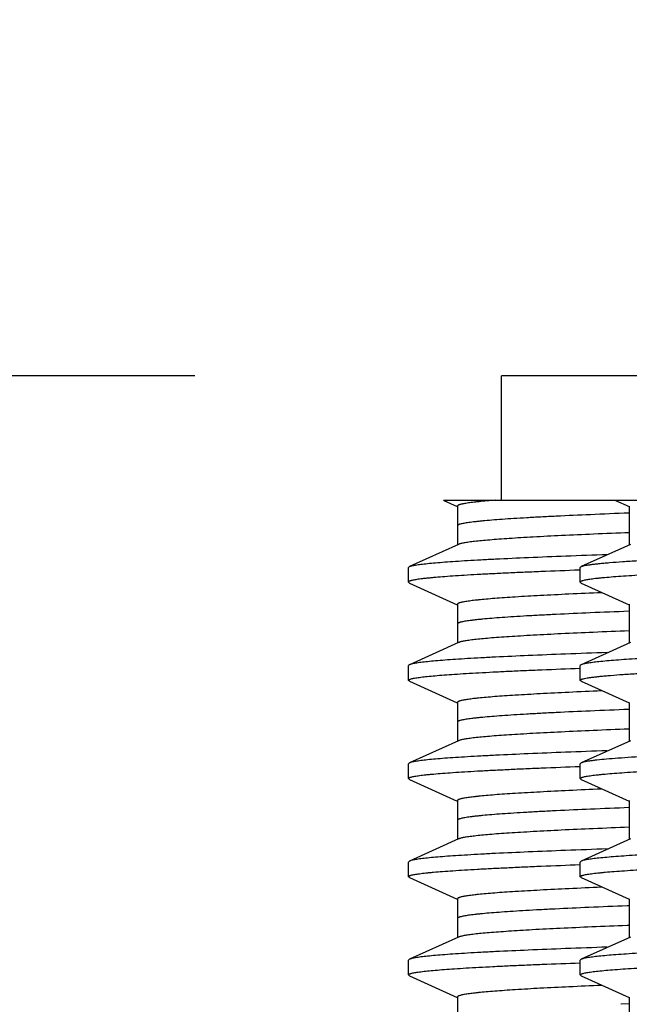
# Model space of a CAD drawing. Header units: inches. Extents: x 0 to 22, y 0 to 17.
# Tile 16 of 217: x 5.692 to 5.816, y 5.643 to 5.844. Entities that reach past the tile are written whole.
import ezdxf

# ---------------------------------------------------------------- set-up
doc = ezdxf.new("R2010")
doc.units = ezdxf.units.IN
doc.header["$LTSCALE"] = 1.21
doc.header["$MEASUREMENT"] = 0
doc.layers.get('0').update_dxf_attribs({"linetype": 'CONTINUOUS'})
doc.layers.add('02___PRT_ALL_AXES', color=7, linetype='CONTINUOUS')
doc.layers.add('DIMENSIONS', color=7, linetype='CONTINUOUS')
doc.styles.get("Standard").update_dxf_attribs({"font": 'txt', "width": 0.8})
doc.dimstyles.new('DIMSTYLE_1', dxfattribs={"dimtxt": 0.125, "dimasz": 0.18, "dimexe": 0.18, "dimexo": 0.0625, "dimgap": 0.09, "dimtad": 0, "dimtih": 1, "dimtoh": 1, "dimdec": 3, "dimzin": 4, "dimdsep": 46, "dimtxsty": 'STANDARD', "dimblk": '_FILLED', "dimblk1": '_FILLED', "dimblk2": '_FILLED', "dimcen": 0.09, "dimadec": 0, "dimazin": 0, "dimtp": 0.001, "dimtm": 0.001, "dimtfac": 1, "dimtdec": 3, "dimtofl": 0, "dimtmove": 0, "dimatfit": 3, "dimldrblk": '_FILLED', "dimfxl": 1, "dimtolj": 1, "dimtzin": 4, "dimarcsym": 0})

# ---------------------------------------------------------------- blocks, each defined once
blk = doc.blocks.new('*D16')
at = {"layer": 'DIMENSIONS', "color": 2, "linetype": 'CONTINUOUS'}
blk.add_line((5.7273, 5.77125), (5.2463, 5.77125), dxfattribs=at)
at = {"layer": 'DIMENSIONS', "color": 2, "linetype": 'CONTINUOUS', "insert": (5.1838, 5.83375), "char_height": 0.125, "width": 1.725, "attachment_point": 3, "line_spacing_factor": 0.9}
blk.add_mtext('.420{\\Ftxt.shx;\\W1.000000;\\H0.125000; }[10.67], TYP', dxfattribs=at)
blk = doc.blocks.new('_FILLED')
at = {"color": 0, "linetype": 'BYBLOCK'}
blk.add_solid([(0, 0), (-1, 0.1736), (-1, -0.1736)], dxfattribs=at)

msp = doc.modelspace()

# ---------------------------------------------------------------- linework, layer by layer
at = {"color": 7, "linetype": 'CONTINUOUS'}
for p, q in [((5.77795, 5.74592), (5.77799, 5.7459)), ((5.77795, 5.74592), (6.04382, 5.74592)), ((5.77799, 5.7459), (5.78076, 5.74465)), ((5.7808, 5.74473), (5.7808, 5.73683)), ((5.81295, 5.74592), (5.81299, 5.7459)), ((5.81299, 5.7459), (5.81576, 5.74465)), ((5.8158, 5.74473), (5.8158, 5.73683)), ((5.78102, 5.73693), (5.771, 5.73242)), ((5.81602, 5.73693), (5.806, 5.73242)), ((5.7708, 5.73223), (5.771, 5.73242)), ((5.8058, 5.73223), (5.806, 5.73242)), ((5.8058, 5.7317), (5.8056, 5.73169)), ((5.7708, 5.72923), (5.771, 5.72905)), ((5.771, 5.72905), (5.78076, 5.72465)), ((5.8058, 5.72923), (5.806, 5.72905)), ((5.806, 5.72905), (5.81576, 5.72465)), ((5.7808, 5.72473), (5.7808, 5.71683)), ((5.8158, 5.72473), (5.8158, 5.71683)), ((5.78102, 5.71693), (5.771, 5.71242)), ((5.81602, 5.71693), (5.806, 5.71242)), ((5.771, 5.71242), (5.7708, 5.71223)), ((5.7708, 5.70923), (5.7708, 5.71223)), ((5.806, 5.71242), (5.8058, 5.71223)), ((5.8058, 5.70923), (5.8058, 5.71223)), ((5.771, 5.70905), (5.7708, 5.70923)), ((5.771, 5.70905), (5.78076, 5.70465)), ((5.806, 5.70905), (5.8058, 5.70923)), ((5.806, 5.70905), (5.81576, 5.70465)), ((5.7808, 5.70473), (5.7808, 5.69683)), ((5.8158, 5.70473), (5.8158, 5.69683)), ((5.78102, 5.69693), (5.771, 5.69242)), ((5.81602, 5.69693), (5.806, 5.69242)), ((5.771, 5.69242), (5.7708, 5.69223)), ((5.7708, 5.68923), (5.7708, 5.69223)), ((5.806, 5.69242), (5.8058, 5.69223)), ((5.8058, 5.68923), (5.8058, 5.69223)), ((5.771, 5.68905), (5.7708, 5.68923)), ((5.771, 5.68905), (5.78076, 5.68465)), ((5.806, 5.68905), (5.8058, 5.68923)), ((5.806, 5.68905), (5.81576, 5.68465)), ((5.7808, 5.68473), (5.7808, 5.67683)), ((5.8158, 5.68473), (5.8158, 5.67683)), ((5.78102, 5.67693), (5.771, 5.67242)), ((5.81602, 5.67693), (5.806, 5.67242)), ((5.771, 5.67242), (5.7708, 5.67223)), ((5.7708, 5.66923), (5.7708, 5.67223)), ((5.806, 5.67242), (5.8058, 5.67223)), ((5.8058, 5.66923), (5.8058, 5.67223)), ((5.771, 5.66905), (5.7708, 5.66923)), ((5.771, 5.66905), (5.78076, 5.66465)), ((5.806, 5.66905), (5.8058, 5.66923)), ((5.806, 5.66905), (5.81576, 5.66465)), ((5.7808, 5.66473), (5.7808, 5.65683)), ((5.8158, 5.66473), (5.8158, 5.65683)), ((5.81582, 5.65931), (5.81534, 5.65929)), ((5.78102, 5.65693), (5.771, 5.65242)), ((5.81602, 5.65693), (5.806, 5.65242)), ((5.771, 5.65242), (5.7708, 5.65223)), ((5.7708, 5.64923), (5.7708, 5.65223)), ((5.806, 5.65242), (5.8058, 5.65223)), ((5.8058, 5.64923), (5.8058, 5.65223)), ((5.771, 5.64905), (5.7708, 5.64923)), ((5.771, 5.64905), (5.78076, 5.64465)), ((5.806, 5.64905), (5.8058, 5.64923)), ((5.806, 5.64905), (5.81576, 5.64465)), ((5.7808, 5.64473), (5.7808, 5.63683)), ((5.8158, 5.64473), (5.8158, 5.63683))]:
    msp.add_line(p, q, dxfattribs=at)
at = {"color": 9, "linetype": 'CONTINUOUS'}
for p, q in [((5.81582, 5.66331), (5.81534, 5.66329)), ((5.81574, 5.64331), (5.81409, 5.64324))]:
    msp.add_line(p, q, dxfattribs=at)
at = {"color": 7, "linetype": 'CONTINUOUS'}
for points, knots in [([(5.78857, 5.74592), (5.78797, 5.74587), (5.78684, 5.74578), (5.78548, 5.74566), (5.78451, 5.74555), (5.78387, 5.74548), (5.7833, 5.74541), (5.78278, 5.74533), (5.78232, 5.74526), (5.78192, 5.74519), (5.78158, 5.74511), (5.78131, 5.74504), (5.78112, 5.74498), (5.78099, 5.74492), (5.78093, 5.74489), (5.78087, 5.74485), (5.78083, 5.74481), (5.78081, 5.74477), (5.7808, 5.74475), (5.7808, 5.74473)], [0, 0, 0, 0, 0.227949, 0.426883, 0.515323, 0.596334, 0.669863, 0.735868, 0.794341, 0.845287, 0.888726, 0.924703, 0.953314, 0.964923, 0.974794, 0.983012, 0.989731, 0.995228, 1, 1, 1, 1]), ([(5.81579, 5.73931), (5.81337, 5.73921), (5.80876, 5.73903), (5.80225, 5.73873), (5.7973, 5.73848), (5.79376, 5.73828), (5.79143, 5.73813), (5.78932, 5.73798), (5.78744, 5.73783), (5.78578, 5.73769), (5.78437, 5.73754), (5.78333, 5.73741), (5.78263, 5.73731), (5.78219, 5.73724), (5.78181, 5.73716), (5.78149, 5.73709), (5.78123, 5.73702), (5.78108, 5.73696), (5.78102, 5.73693)], [0, 0, 0, 0, 0.208747, 0.396261, 0.560906, 0.634209, 0.701274, 0.761967, 0.816163, 0.863743, 0.904609, 0.938696, 0.953181, 0.965953, 0.977009, 0.986357, 0.994011, 1, 1, 1, 1]), ([(6.05121, 5.73892), (6.0511, 5.73889), (6.05086, 5.73884), (6.05047, 5.73876), (6.05001, 5.73869), (6.04926, 5.73858), (6.04816, 5.73845), (6.04663, 5.7383), (6.04483, 5.73815), (6.04277, 5.738), (6.04046, 5.73785), (6.03789, 5.7377), (6.03508, 5.73755), (6.03085, 5.73734), (6.025, 5.73709), (6.01735, 5.73679), (6.00889, 5.73649), (5.99971, 5.73619), (5.98989, 5.73589), (5.97951, 5.73558), (5.96868, 5.73528), (5.95749, 5.73498), (5.94214, 5.73458), (5.92666, 5.73418), (5.91117, 5.73378), (5.89973, 5.73348), (5.88855, 5.73317), (5.87773, 5.73287), (5.86737, 5.73257), (5.85757, 5.73227), (5.84841, 5.73197), (5.83998, 5.73167), (5.83345, 5.73141), (5.82864, 5.73121), (5.82536, 5.73106), (5.82233, 5.73091), (5.81953, 5.73075), (5.81698, 5.7306), (5.81468, 5.73045), (5.81264, 5.7303), (5.8111, 5.73017), (5.81, 5.73007), (5.80928, 5.72999), (5.80863, 5.72992), (5.80804, 5.72984), (5.80752, 5.72977), (5.80707, 5.72969), (5.80669, 5.72962), (5.80641, 5.72955), (5.80623, 5.7295), (5.80612, 5.72946), (5.80602, 5.72943), (5.80594, 5.72939), (5.80588, 5.72935), (5.80584, 5.72931), (5.80581, 5.72928), (5.8058, 5.72925), (5.8058, 5.72923)], [0, 0, 0, 0, 0.001344, 0.002962, 0.004857, 0.007027, 0.012192, 0.01845, 0.025787, 0.034188, 0.043637, 0.054112, 0.065589, 0.078043, 0.105769, 0.137041, 0.171576, 0.209064, 0.249166, 0.291521, 0.335745, 0.38144, 0.428193, 0.523178, 0.570552, 0.617277, 0.662929, 0.707097, 0.749382, 0.789402, 0.826796, 0.861227, 0.892383, 0.906645, 0.919986, 0.932375, 0.943786, 0.954193, 0.963572, 0.971902, 0.979167, 0.982396, 0.985351, 0.988034, 0.990442, 0.992575, 0.994432, 0.996015, 0.997322, 0.997874, 0.998358, 0.998776, 0.999129, 0.999421, 0.999655, 0.999842, 1, 1, 1, 1]), ([(5.806, 5.73242), (5.80604, 5.73244), (5.80614, 5.73247), (5.80637, 5.73255), (5.80674, 5.73263), (5.80728, 5.73273), (5.80794, 5.73283), (5.80873, 5.73293), (5.80963, 5.73303), (5.81066, 5.73313), (5.81227, 5.73328), (5.81458, 5.73345), (5.8177, 5.73365), (5.82126, 5.73385), (5.82527, 5.73405), (5.8297, 5.73426), (5.83454, 5.73446), (5.83975, 5.73466), (5.84742, 5.73494), (5.85778, 5.73528), (5.87105, 5.73568), (5.88525, 5.73609), (5.90017, 5.73649), (5.91555, 5.73689), (5.93115, 5.73729), (5.9467, 5.7377), (5.96197, 5.7381), (5.9767, 5.7385), (5.98631, 5.73878), (5.99098, 5.73892)], [0, 0, 0, 0, 0.000745, 0.00165, 0.003947, 0.006901, 0.010515, 0.014787, 0.019715, 0.025297, 0.031527, 0.045904, 0.062794, 0.082129, 0.10383, 0.127813, 0.153976, 0.182217, 0.212419, 0.27821, 0.350278, 0.427453, 0.508479, 0.592036, 0.676764, 0.761287, 0.844222, 0.924235, 1, 1, 1, 1]), ([(5.771, 5.73242), (5.77107, 5.73245), (5.77123, 5.7325), (5.77151, 5.73258), (5.77187, 5.73266), (5.77229, 5.73273), (5.77279, 5.73281), (5.7736, 5.73292), (5.77478, 5.73305), (5.77641, 5.7332), (5.77832, 5.73336), (5.78051, 5.73351), (5.78296, 5.73366), (5.78567, 5.73382), (5.7898, 5.73403), (5.79556, 5.7343), (5.80315, 5.7346), (5.80851, 5.7348), (5.81134, 5.7349)], [0, 0, 0, 0, 0.005489, 0.012688, 0.021627, 0.032317, 0.044759, 0.058953, 0.092578, 0.133144, 0.180557, 0.234712, 0.295494, 0.362756, 0.436338, 0.601781, 0.790258, 1, 1, 1, 1]), ([(5.8056, 5.73169), (5.80298, 5.73159), (5.79917, 5.73144), (5.79424, 5.73123), (5.79088, 5.73108), (5.78777, 5.73093), (5.7849, 5.73078), (5.78228, 5.73062), (5.77992, 5.73047), (5.77782, 5.73032), (5.77624, 5.73019), (5.77512, 5.73008), (5.77438, 5.73001), (5.7737, 5.72993), (5.7731, 5.72985), (5.77257, 5.72978), (5.77211, 5.7297), (5.77171, 5.72962), (5.77143, 5.72956), (5.77124, 5.72951), (5.77113, 5.72947), (5.77103, 5.72943), (5.77095, 5.72939), (5.77088, 5.72935), (5.77084, 5.72932), (5.77081, 5.72928), (5.7708, 5.72925), (5.7708, 5.72923)], [0, 0, 0, 0, 0.224297, 0.327016, 0.423131, 0.51241, 0.594655, 0.669682, 0.737309, 0.797387, 0.849789, 0.873074, 0.894395, 0.913744, 0.931115, 0.946501, 0.9599, 0.971311, 0.98074, 0.984716, 0.988206, 0.991216, 0.99376, 0.995855, 0.997537, 0.998874, 1, 1, 1, 1]), ([(5.81013, 5.72708), (5.80792, 5.72699), (5.80376, 5.72681), (5.7979, 5.72652), (5.79353, 5.72627), (5.79045, 5.72606), (5.78846, 5.72592), (5.7867, 5.72577), (5.78537, 5.72565), (5.78443, 5.72554), (5.7838, 5.72547), (5.78324, 5.7254), (5.78273, 5.72533), (5.78228, 5.72525), (5.7819, 5.72518), (5.78157, 5.72511), (5.7813, 5.72504), (5.78111, 5.72497), (5.78099, 5.72492), (5.78092, 5.72488), (5.78087, 5.72485), (5.78083, 5.72481), (5.78081, 5.72477), (5.7808, 5.72475), (5.7808, 5.72473)], [0, 0, 0, 0, 0.22482, 0.423731, 0.595054, 0.669917, 0.737372, 0.797267, 0.849493, 0.872702, 0.893958, 0.913253, 0.930576, 0.945925, 0.959301, 0.970709, 0.980162, 0.987683, 0.990738, 0.993337, 0.995504, 0.997278, 0.998733, 1, 1, 1, 1]), ([(6.05179, 5.72219), (6.05178, 5.72218), (6.05176, 5.72215), (6.05171, 5.72211), (6.05165, 5.72207), (6.05153, 5.72202), (6.05133, 5.72195), (6.05104, 5.72188), (6.05069, 5.7218), (6.05026, 5.72173), (6.04976, 5.72165), (6.04896, 5.72155), (6.04779, 5.72141), (6.04617, 5.72126), (6.04429, 5.72111), (6.04214, 5.72096), (6.03973, 5.72081), (6.03706, 5.72066), (6.03414, 5.72051), (6.03099, 5.72035), (6.02759, 5.7202), (6.02262, 5.71999), (6.01588, 5.71973), (6.00721, 5.71943), (5.99782, 5.71913), (5.98779, 5.71882), (5.97722, 5.71852), (5.9662, 5.71822), (5.95484, 5.71791), (5.94324, 5.71761), (5.9315, 5.7173), (5.91975, 5.717), (5.90807, 5.7167), (5.89659, 5.71639), (5.8854, 5.71609), (5.87461, 5.71578), (5.86432, 5.71548), (5.85462, 5.71518), (5.84561, 5.71487), (5.83736, 5.71457), (5.82995, 5.71427), (5.82434, 5.71401), (5.82032, 5.7138), (5.81767, 5.71365), (5.81528, 5.7135), (5.81315, 5.71334), (5.81129, 5.71319), (5.80969, 5.71304), (5.80854, 5.71291), (5.80775, 5.7128), (5.80727, 5.71273), (5.80685, 5.71265), (5.8065, 5.71258), (5.80623, 5.7125), (5.80607, 5.71245), (5.806, 5.71242)], [0, 0, 0, 0, 0.000194, 0.000437, 0.00074, 0.001106, 0.002038, 0.003243, 0.004726, 0.006489, 0.008533, 0.010857, 0.016341, 0.022932, 0.030618, 0.039382, 0.049203, 0.060062, 0.071932, 0.084786, 0.098596, 0.11333, 0.145431, 0.180796, 0.2191, 0.259991, 0.303093, 0.348009, 0.394328, 0.441623, 0.489461, 0.537401, 0.585, 0.631822, 0.677435, 0.721422, 0.763376, 0.802915, 0.839673, 0.873313, 0.903527, 0.930038, 0.941828, 0.952604, 0.962342, 0.97102, 0.978619, 0.985122, 0.990517, 0.992796, 0.994794, 0.996512, 0.997951, 0.999112, 1, 1, 1, 1]), ([(5.81573, 5.71931), (5.81331, 5.71921), (5.80871, 5.71903), (5.80221, 5.71873), (5.79728, 5.71848), (5.79374, 5.71827), (5.79141, 5.71813), (5.7893, 5.71798), (5.78742, 5.71783), (5.78577, 5.71769), (5.78436, 5.71754), (5.78333, 5.71741), (5.78262, 5.71731), (5.78219, 5.71724), (5.78181, 5.71716), (5.78149, 5.71709), (5.78123, 5.71702), (5.78108, 5.71696), (5.78102, 5.71693)], [0, 0, 0, 0, 0.208752, 0.39626, 0.560903, 0.634199, 0.70126, 0.761953, 0.816147, 0.863722, 0.90459, 0.938682, 0.953167, 0.965938, 0.976996, 0.986347, 0.994006, 1, 1, 1, 1]), ([(5.81128, 5.71489), (5.80846, 5.71479), (5.8031, 5.7146), (5.79552, 5.71429), (5.78977, 5.71403), (5.78565, 5.71382), (5.78294, 5.71366), (5.78049, 5.71351), (5.77831, 5.71336), (5.77641, 5.7132), (5.77478, 5.71305), (5.77359, 5.71292), (5.77279, 5.71281), (5.77229, 5.71273), (5.77187, 5.71266), (5.77151, 5.71258), (5.77123, 5.7125), (5.77107, 5.71245), (5.771, 5.71242)], [0, 0, 0, 0, 0.209737, 0.39821, 0.563638, 0.637223, 0.704481, 0.765257, 0.819418, 0.866833, 0.907394, 0.941028, 0.955227, 0.967673, 0.978363, 0.987302, 0.994504, 1, 1, 1, 1]), ([(5.80581, 5.70928), (5.80582, 5.7093), (5.80585, 5.70933), (5.80592, 5.70938), (5.80602, 5.70943), (5.80615, 5.70948), (5.8063, 5.70952), (5.80656, 5.70959), (5.80696, 5.70968), (5.80753, 5.70977), (5.8082, 5.70987), (5.80899, 5.70996), (5.80989, 5.71006), (5.8109, 5.71016), (5.81246, 5.71029), (5.81468, 5.71046), (5.81767, 5.71065), (5.82107, 5.71084), (5.82487, 5.71103), (5.82905, 5.71123), (5.8336, 5.71142), (5.83851, 5.71161), (5.84376, 5.71181), (5.85136, 5.71207), (5.86155, 5.7124), (5.87449, 5.71278), (5.88824, 5.71317), (5.90259, 5.71355), (5.91733, 5.71394), (5.93223, 5.71432), (5.94709, 5.71471), (5.96168, 5.71509), (5.97129, 5.71536), (5.97601, 5.71549)], [0, 0, 0, 0, 0.000368, 0.000859, 0.001494, 0.002282, 0.003228, 0.004335, 0.007034, 0.010386, 0.014392, 0.019051, 0.024358, 0.03031, 0.036904, 0.05199, 0.069561, 0.089556, 0.111899, 0.136509, 0.163296, 0.192159, 0.222993, 0.255682, 0.326138, 0.402481, 0.48358, 0.56823, 0.655177, 0.743132, 0.83078, 0.916838, 1, 1, 1, 1]), ([(5.77081, 5.70928), (5.77082, 5.70929), (5.77084, 5.70932), (5.77089, 5.70936), (5.77095, 5.70939), (5.77107, 5.70945), (5.77126, 5.70951), (5.77154, 5.70959), (5.77189, 5.70966), (5.77231, 5.70974), (5.7728, 5.70981), (5.77358, 5.70992), (5.77473, 5.71005), (5.77631, 5.71019), (5.77816, 5.71034), (5.78027, 5.71049), (5.78263, 5.71064), (5.78524, 5.71079), (5.78809, 5.71094), (5.79119, 5.7111), (5.79451, 5.71125), (5.79938, 5.71145), (5.80315, 5.7116), (5.80573, 5.71169)], [0, 0, 0, 0, 0.001346, 0.003036, 0.005129, 0.007658, 0.014082, 0.022383, 0.032592, 0.044722, 0.058777, 0.074755, 0.112452, 0.157751, 0.210574, 0.270802, 0.3383, 0.412929, 0.494522, 0.582889, 0.677841, 0.779167, 1, 1, 1, 1]), ([(5.7708, 5.70923), (5.7708, 5.70924), (5.7708, 5.70925), (5.77081, 5.70927), (5.77081, 5.70928)], [0, 0, 0, 0, 0.240981, 1, 1, 1, 1]), ([(5.8058, 5.70923), (5.8058, 5.70924), (5.8058, 5.70925), (5.80581, 5.70927), (5.80581, 5.70928)], [0, 0, 0, 0, 0.240981, 1, 1, 1, 1]), ([(5.81011, 5.70708), (5.8079, 5.70699), (5.80374, 5.7068), (5.79789, 5.70651), (5.79352, 5.70626), (5.79044, 5.70606), (5.78846, 5.70592), (5.7867, 5.70577), (5.78537, 5.70565), (5.78442, 5.70554), (5.7838, 5.70547), (5.78324, 5.7054), (5.78273, 5.70533), (5.78228, 5.70525), (5.78189, 5.70518), (5.78157, 5.70511), (5.7813, 5.70504), (5.78111, 5.70497), (5.78099, 5.70492), (5.78092, 5.70488), (5.78087, 5.70485), (5.78083, 5.70481), (5.78081, 5.70477), (5.7808, 5.70475), (5.7808, 5.70473)], [0, 0, 0, 0, 0.224826, 0.423737, 0.595061, 0.669921, 0.737374, 0.797271, 0.849495, 0.872701, 0.893956, 0.913251, 0.930576, 0.945925, 0.959301, 0.970707, 0.980158, 0.98768, 0.990734, 0.993334, 0.995502, 0.997277, 0.998733, 1, 1, 1, 1]), ([(5.81566, 5.6993), (5.81324, 5.69921), (5.80865, 5.69902), (5.80216, 5.69873), (5.79724, 5.69848), (5.79371, 5.69827), (5.79139, 5.69813), (5.78929, 5.69798), (5.78741, 5.69783), (5.78577, 5.69769), (5.78435, 5.69754), (5.78332, 5.69741), (5.78262, 5.69731), (5.78218, 5.69723), (5.78181, 5.69716), (5.78149, 5.69709), (5.78123, 5.69702), (5.78108, 5.69696), (5.78102, 5.69693)], [0, 0, 0, 0, 0.208758, 0.396261, 0.560898, 0.634187, 0.701245, 0.761936, 0.816126, 0.863699, 0.904569, 0.938663, 0.953149, 0.965922, 0.976982, 0.986338, 0.994001, 1, 1, 1, 1]), ([(5.8058, 5.68923), (5.8058, 5.68925), (5.80581, 5.68928), (5.80584, 5.68932), (5.80588, 5.68935), (5.80595, 5.68939), (5.80603, 5.68943), (5.80613, 5.68947), (5.80624, 5.68951), (5.80643, 5.68956), (5.80671, 5.68962), (5.8071, 5.6897), (5.80757, 5.68978), (5.8081, 5.68985), (5.8087, 5.68993), (5.80938, 5.69), (5.81012, 5.69008), (5.81124, 5.69019), (5.81282, 5.69032), (5.81491, 5.69047), (5.81727, 5.69062), (5.81989, 5.69078), (5.82276, 5.69093), (5.82588, 5.69108), (5.82923, 5.69123), (5.83416, 5.69144), (5.84086, 5.6917), (5.84949, 5.69201), (5.85886, 5.69231), (5.86887, 5.69262), (5.87944, 5.69292), (5.89047, 5.69323), (5.90186, 5.69353), (5.9135, 5.69384), (5.92528, 5.69414), (5.93709, 5.69445), (5.94882, 5.69475), (5.96037, 5.69506), (5.97163, 5.69536), (5.98248, 5.69567), (5.99284, 5.69597), (6.00261, 5.69628), (6.01169, 5.69658), (6.02, 5.69689), (6.02746, 5.69719), (6.03312, 5.69745), (6.03717, 5.69766), (6.03984, 5.69782), (6.04225, 5.69797), (6.0444, 5.69812), (6.04627, 5.69827), (6.04788, 5.69842), (6.04904, 5.69856), (6.04983, 5.69866), (6.05032, 5.69874), (6.05074, 5.69881), (6.05109, 5.69889), (6.05137, 5.69896), (6.05153, 5.69902), (6.0516, 5.69905)], [0, 0, 0, 0, 0.00016, 0.00035, 0.000589, 0.000887, 0.001248, 0.001676, 0.002172, 0.002737, 0.004077, 0.005697, 0.007601, 0.009787, 0.012256, 0.015005, 0.018035, 0.021342, 0.028787, 0.037324, 0.046933, 0.057592, 0.069278, 0.081963, 0.095618, 0.110212, 0.14208, 0.177272, 0.215461, 0.256295, 0.299394, 0.344359, 0.390773, 0.438206, 0.486219, 0.534365, 0.582197, 0.629271, 0.675151, 0.719412, 0.761644, 0.801456, 0.838478, 0.872365, 0.902807, 0.929519, 0.941399, 0.952258, 0.96207, 0.970814, 0.978471, 0.985022, 0.990456, 0.992751, 0.994763, 0.996493, 0.99794, 0.999108, 1, 1, 1, 1]), ([(5.97601, 5.69849), (5.9714, 5.69836), (5.96201, 5.6981), (5.94776, 5.69773), (5.93324, 5.69735), (5.91866, 5.69697), (5.90423, 5.6966), (5.89014, 5.69622), (5.8766, 5.69584), (5.8638, 5.69547), (5.85193, 5.69509), (5.84269, 5.69477), (5.83588, 5.69451), (5.83126, 5.69432), (5.82698, 5.69413), (5.82307, 5.69394), (5.81953, 5.69376), (5.81638, 5.69357), (5.81362, 5.69338), (5.81128, 5.69319), (5.80959, 5.69303), (5.80845, 5.6929), (5.80775, 5.6928), (5.80716, 5.69271), (5.80668, 5.69262), (5.80634, 5.69254), (5.80613, 5.69247), (5.80604, 5.69243), (5.806, 5.69242)], [0, 0, 0, 0, 0.081366, 0.165531, 0.251272, 0.337392, 0.422661, 0.505869, 0.585838, 0.661436, 0.731589, 0.795304, 0.824461, 0.851679, 0.876861, 0.899917, 0.920768, 0.939339, 0.955566, 0.969394, 0.980774, 0.985537, 0.989676, 0.99319, 0.996079, 0.998345, 0.999248, 1, 1, 1, 1]), ([(5.81126, 5.69489), (5.80844, 5.69479), (5.80309, 5.6946), (5.79551, 5.69429), (5.78976, 5.69403), (5.78565, 5.69382), (5.78294, 5.69366), (5.78049, 5.69351), (5.77831, 5.69336), (5.7764, 5.6932), (5.77477, 5.69305), (5.77359, 5.69292), (5.77279, 5.69281), (5.77229, 5.69273), (5.77187, 5.69266), (5.77151, 5.69258), (5.77123, 5.6925), (5.77107, 5.69245), (5.771, 5.69242)], [0, 0, 0, 0, 0.209742, 0.398212, 0.56364, 0.637222, 0.704482, 0.765256, 0.819415, 0.866831, 0.907392, 0.941025, 0.955224, 0.96767, 0.978361, 0.987301, 0.994504, 1, 1, 1, 1]), ([(5.7708, 5.68923), (5.7708, 5.68925), (5.77081, 5.68928), (5.77084, 5.68932), (5.77088, 5.68935), (5.77095, 5.68939), (5.77103, 5.68943), (5.77113, 5.68947), (5.77124, 5.68951), (5.77143, 5.68956), (5.77172, 5.68963), (5.77211, 5.6897), (5.77258, 5.68978), (5.77311, 5.68985), (5.77372, 5.68993), (5.77439, 5.69001), (5.77514, 5.69008), (5.77627, 5.69019), (5.77785, 5.69032), (5.77995, 5.69047), (5.78232, 5.69063), (5.78495, 5.69078), (5.78784, 5.69093), (5.79096, 5.69108), (5.79433, 5.69124), (5.79928, 5.69145), (5.80311, 5.6916), (5.80573, 5.69169)], [0, 0, 0, 0, 0.001123, 0.002458, 0.00414, 0.006236, 0.00878, 0.011792, 0.015283, 0.01926, 0.028687, 0.040095, 0.053495, 0.068886, 0.086263, 0.105619, 0.126944, 0.150229, 0.202636, 0.26273, 0.330364, 0.405391, 0.487646, 0.576928, 0.673031, 0.775744, 1, 1, 1, 1]), ([(5.8101, 5.68708), (5.8079, 5.68699), (5.80373, 5.6868), (5.79789, 5.68651), (5.79352, 5.68626), (5.79044, 5.68606), (5.78845, 5.68592), (5.78669, 5.68577), (5.78537, 5.68564), (5.78442, 5.68554), (5.7838, 5.68547), (5.78324, 5.6854), (5.78273, 5.68532), (5.78228, 5.68525), (5.78189, 5.68518), (5.78157, 5.68511), (5.7813, 5.68504), (5.78111, 5.68497), (5.78099, 5.68492), (5.78092, 5.68488), (5.78087, 5.68485), (5.78083, 5.68481), (5.78081, 5.68477), (5.7808, 5.68475), (5.7808, 5.68473)], [0, 0, 0, 0, 0.224831, 0.423739, 0.595066, 0.669923, 0.737375, 0.797274, 0.849496, 0.872701, 0.893955, 0.913249, 0.930575, 0.945926, 0.959302, 0.970708, 0.980157, 0.987677, 0.990732, 0.993332, 0.9955, 0.997276, 0.998733, 1, 1, 1, 1]), ([(6.05179, 5.68219), (6.05178, 5.68218), (6.05176, 5.68215), (6.05171, 5.68211), (6.05165, 5.68207), (6.05153, 5.68202), (6.05133, 5.68195), (6.05104, 5.68188), (6.05069, 5.6818), (6.05026, 5.68173), (6.04976, 5.68165), (6.04896, 5.68155), (6.04779, 5.68141), (6.04617, 5.68126), (6.04429, 5.68111), (6.04214, 5.68096), (6.03973, 5.68081), (6.03706, 5.68066), (6.03414, 5.68051), (6.03099, 5.68035), (6.02759, 5.6802), (6.02262, 5.67999), (6.01588, 5.67973), (6.00721, 5.67943), (5.99782, 5.67913), (5.98779, 5.67882), (5.97722, 5.67852), (5.9662, 5.67822), (5.95484, 5.67791), (5.94324, 5.67761), (5.9315, 5.6773), (5.91975, 5.677), (5.90807, 5.6767), (5.89659, 5.67639), (5.8854, 5.67609), (5.87461, 5.67578), (5.86432, 5.67548), (5.85462, 5.67518), (5.84561, 5.67487), (5.83736, 5.67457), (5.82995, 5.67427), (5.82434, 5.67401), (5.82032, 5.6738), (5.81767, 5.67365), (5.81528, 5.6735), (5.81315, 5.67334), (5.81129, 5.67319), (5.80969, 5.67304), (5.80854, 5.67291), (5.80775, 5.6728), (5.80727, 5.67273), (5.80685, 5.67265), (5.8065, 5.67258), (5.80623, 5.6725), (5.80607, 5.67245), (5.806, 5.67242)], [0, 0, 0, 0, 0.000194, 0.000437, 0.00074, 0.001106, 0.002038, 0.003243, 0.004726, 0.006489, 0.008533, 0.010857, 0.016341, 0.022932, 0.030618, 0.039382, 0.049203, 0.060062, 0.071932, 0.084786, 0.098596, 0.11333, 0.14543, 0.180796, 0.219101, 0.259992, 0.303094, 0.348011, 0.394329, 0.441625, 0.489463, 0.537402, 0.585001, 0.631823, 0.677436, 0.721423, 0.763377, 0.802916, 0.839674, 0.873313, 0.903528, 0.930038, 0.941828, 0.952604, 0.962342, 0.97102, 0.978619, 0.985122, 0.990517, 0.992796, 0.994794, 0.996513, 0.997951, 0.999112, 1, 1, 1, 1]), ([(5.81574, 5.67931), (5.81331, 5.67921), (5.80872, 5.67903), (5.80221, 5.67873), (5.79728, 5.67848), (5.79374, 5.67827), (5.79141, 5.67813), (5.78931, 5.67798), (5.78743, 5.67783), (5.78578, 5.67769), (5.78436, 5.67754), (5.78333, 5.67741), (5.78262, 5.67731), (5.78219, 5.67724), (5.78181, 5.67716), (5.78149, 5.67709), (5.78123, 5.67702), (5.78108, 5.67696), (5.78102, 5.67693)], [0, 0, 0, 0, 0.208751, 0.39626, 0.560903, 0.6342, 0.701262, 0.761954, 0.816149, 0.863724, 0.904592, 0.938683, 0.953169, 0.96594, 0.976998, 0.986349, 0.994006, 1, 1, 1, 1]), ([(5.8058, 5.66923), (5.8058, 5.66925), (5.80581, 5.66928), (5.80584, 5.66932), (5.80588, 5.66935), (5.80595, 5.66939), (5.80603, 5.66943), (5.80613, 5.66947), (5.80624, 5.66951), (5.80643, 5.66956), (5.80671, 5.66962), (5.8071, 5.6697), (5.80757, 5.66978), (5.8081, 5.66985), (5.8087, 5.66993), (5.80938, 5.67), (5.81012, 5.67008), (5.81124, 5.67019), (5.81282, 5.67032), (5.81491, 5.67047), (5.81727, 5.67062), (5.81989, 5.67078), (5.82276, 5.67093), (5.82588, 5.67108), (5.82923, 5.67123), (5.83416, 5.67144), (5.84086, 5.6717), (5.84949, 5.67201), (5.85886, 5.67231), (5.86887, 5.67262), (5.87944, 5.67292), (5.89047, 5.67323), (5.90186, 5.67353), (5.9135, 5.67384), (5.92528, 5.67414), (5.93709, 5.67445), (5.94882, 5.67475), (5.96037, 5.67506), (5.97163, 5.67536), (5.98248, 5.67567), (5.99284, 5.67597), (6.00261, 5.67628), (6.01169, 5.67658), (6.02, 5.67689), (6.02746, 5.67719), (6.03312, 5.67745), (6.03717, 5.67766), (6.03984, 5.67782), (6.04225, 5.67797), (6.0444, 5.67812), (6.04627, 5.67827), (6.04788, 5.67842), (6.04904, 5.67856), (6.04983, 5.67866), (6.05032, 5.67874), (6.05074, 5.67881), (6.05109, 5.67889), (6.05137, 5.67896), (6.05153, 5.67902), (6.0516, 5.67905)], [0, 0, 0, 0, 0.00016, 0.00035, 0.000589, 0.000887, 0.001248, 0.001676, 0.002172, 0.002737, 0.004077, 0.005697, 0.007601, 0.009787, 0.012256, 0.015005, 0.018034, 0.021342, 0.028787, 0.037324, 0.046933, 0.057592, 0.069278, 0.081963, 0.095618, 0.110212, 0.14208, 0.177272, 0.215461, 0.256295, 0.299394, 0.344359, 0.390773, 0.438206, 0.486219, 0.534365, 0.582197, 0.629271, 0.675151, 0.719413, 0.761645, 0.801457, 0.838478, 0.872366, 0.902807, 0.929519, 0.9414, 0.952258, 0.96207, 0.970814, 0.978471, 0.985022, 0.990456, 0.992751, 0.994763, 0.996493, 0.99794, 0.999108, 1, 1, 1, 1]), ([(5.81128, 5.67489), (5.80846, 5.67479), (5.8031, 5.6746), (5.79552, 5.67429), (5.78977, 5.67403), (5.78565, 5.67382), (5.78294, 5.67366), (5.78049, 5.67351), (5.77831, 5.67336), (5.77641, 5.6732), (5.77478, 5.67305), (5.77359, 5.67292), (5.77279, 5.67281), (5.77229, 5.67273), (5.77187, 5.67266), (5.77151, 5.67258), (5.77123, 5.6725), (5.77107, 5.67245), (5.771, 5.67242)], [0, 0, 0, 0, 0.209736, 0.398209, 0.563637, 0.637222, 0.70448, 0.765256, 0.819417, 0.866833, 0.907394, 0.941028, 0.955227, 0.967673, 0.978363, 0.987302, 0.994504, 1, 1, 1, 1]), ([(5.7708, 5.66923), (5.7708, 5.66925), (5.77081, 5.66928), (5.77084, 5.66932), (5.77088, 5.66935), (5.77095, 5.66939), (5.77103, 5.66943), (5.77113, 5.66947), (5.77124, 5.66951), (5.77143, 5.66956), (5.77172, 5.66963), (5.77211, 5.6697), (5.77258, 5.66978), (5.77311, 5.66985), (5.77372, 5.66993), (5.77439, 5.67001), (5.77514, 5.67008), (5.77627, 5.67019), (5.77785, 5.67032), (5.77996, 5.67047), (5.78232, 5.67063), (5.78495, 5.67078), (5.78784, 5.67093), (5.79097, 5.67108), (5.79434, 5.67124), (5.79929, 5.67145), (5.80311, 5.6716), (5.80573, 5.67169)], [0, 0, 0, 0, 0.001123, 0.002458, 0.00414, 0.006236, 0.00878, 0.011792, 0.015283, 0.01926, 0.028687, 0.040095, 0.053495, 0.068886, 0.086264, 0.105619, 0.126944, 0.150229, 0.202637, 0.26273, 0.330365, 0.405392, 0.487647, 0.576929, 0.673033, 0.775745, 1, 1, 1, 1]), ([(5.81011, 5.66708), (5.8079, 5.66699), (5.80374, 5.6668), (5.79789, 5.66651), (5.79352, 5.66626), (5.79044, 5.66606), (5.78846, 5.66592), (5.7867, 5.66577), (5.78537, 5.66565), (5.78442, 5.66554), (5.7838, 5.66547), (5.78324, 5.6654), (5.78273, 5.66532), (5.78228, 5.66525), (5.78189, 5.66518), (5.78157, 5.66511), (5.7813, 5.66504), (5.78111, 5.66497), (5.78099, 5.66492), (5.78092, 5.66488), (5.78087, 5.66485), (5.78083, 5.66481), (5.78081, 5.66477), (5.7808, 5.66475), (5.7808, 5.66473)], [0, 0, 0, 0, 0.224829, 0.423735, 0.595065, 0.669922, 0.737372, 0.797274, 0.849498, 0.872702, 0.893955, 0.913248, 0.930574, 0.945928, 0.959305, 0.970711, 0.980159, 0.987678, 0.990732, 0.993331, 0.995499, 0.997275, 0.998732, 1, 1, 1, 1]), ([(6.05179, 5.66219), (6.05178, 5.66218), (6.05176, 5.66215), (6.05171, 5.66211), (6.05165, 5.66207), (6.05153, 5.66202), (6.05133, 5.66195), (6.05104, 5.66188), (6.05069, 5.6618), (6.05026, 5.66173), (6.04976, 5.66165), (6.04896, 5.66155), (6.04779, 5.66141), (6.04617, 5.66126), (6.04429, 5.66111), (6.04214, 5.66096), (6.03973, 5.66081), (6.03706, 5.66066), (6.03415, 5.66051), (6.03099, 5.66035), (6.02759, 5.6602), (6.02262, 5.65999), (6.01588, 5.65973), (6.00721, 5.65943), (5.99782, 5.65913), (5.98779, 5.65882), (5.97722, 5.65852), (5.9662, 5.65822), (5.95484, 5.65791), (5.94324, 5.65761), (5.9315, 5.6573), (5.91975, 5.657), (5.90807, 5.6567), (5.89659, 5.65639), (5.8854, 5.65609), (5.87461, 5.65578), (5.86432, 5.65548), (5.85462, 5.65518), (5.84561, 5.65487), (5.83736, 5.65457), (5.82995, 5.65427), (5.82434, 5.65401), (5.82032, 5.6538), (5.81767, 5.65365), (5.81528, 5.6535), (5.81315, 5.65334), (5.81129, 5.65319), (5.80969, 5.65304), (5.80854, 5.65291), (5.80775, 5.6528), (5.80727, 5.65273), (5.80685, 5.65265), (5.8065, 5.65258), (5.80623, 5.6525), (5.80607, 5.65245), (5.806, 5.65242)], [0, 0, 0, 0, 0.000194, 0.000437, 0.00074, 0.001106, 0.002038, 0.003243, 0.004726, 0.006489, 0.008533, 0.010857, 0.016341, 0.022931, 0.030618, 0.039381, 0.049203, 0.060061, 0.071931, 0.084785, 0.098594, 0.113328, 0.145429, 0.180795, 0.2191, 0.259992, 0.303094, 0.34801, 0.394329, 0.441625, 0.489462, 0.537402, 0.585001, 0.631822, 0.677435, 0.721422, 0.763377, 0.802916, 0.839674, 0.873314, 0.903528, 0.930038, 0.941828, 0.952604, 0.962342, 0.97102, 0.978619, 0.985122, 0.990517, 0.992796, 0.994794, 0.996513, 0.997951, 0.999112, 1, 1, 1, 1]), ([(5.81534, 5.65929), (5.81295, 5.6592), (5.8084, 5.65901), (5.80197, 5.65872), (5.79709, 5.65847), (5.7936, 5.65827), (5.7913, 5.65812), (5.78921, 5.65797), (5.78736, 5.65783), (5.78572, 5.65768), (5.78433, 5.65754), (5.78331, 5.65741), (5.78261, 5.65731), (5.78218, 5.65723), (5.7818, 5.65716), (5.78149, 5.65709), (5.78123, 5.65702), (5.78108, 5.65696), (5.78102, 5.65693)], [0, 0, 0, 0, 0.208776, 0.396268, 0.560868, 0.634145, 0.701185, 0.761858, 0.81604, 0.863612, 0.904481, 0.938582, 0.953078, 0.965863, 0.976937, 0.986305, 0.993983, 1, 1, 1, 1]), ([(5.81128, 5.65489), (5.80846, 5.65479), (5.8031, 5.6546), (5.79552, 5.65429), (5.78977, 5.65403), (5.78565, 5.65382), (5.78294, 5.65366), (5.78049, 5.65351), (5.77831, 5.65336), (5.77641, 5.6532), (5.77478, 5.65305), (5.77359, 5.65292), (5.77279, 5.65281), (5.77229, 5.65273), (5.77187, 5.65266), (5.77151, 5.65258), (5.77123, 5.6525), (5.77107, 5.65245), (5.771, 5.65242)], [0, 0, 0, 0, 0.209736, 0.398209, 0.563637, 0.637222, 0.70448, 0.765256, 0.819417, 0.866833, 0.907394, 0.941027, 0.955227, 0.967673, 0.978362, 0.987302, 0.994504, 1, 1, 1, 1]), ([(5.77081, 5.64928), (5.77082, 5.64929), (5.77084, 5.64932), (5.77089, 5.64936), (5.77095, 5.6494), (5.77107, 5.64945), (5.77127, 5.64951), (5.77155, 5.64959), (5.7719, 5.64966), (5.77232, 5.64974), (5.77281, 5.64981), (5.7736, 5.64992), (5.77475, 5.65005), (5.77633, 5.6502), (5.77818, 5.65035), (5.78028, 5.6505), (5.78264, 5.65065), (5.78526, 5.6508), (5.78811, 5.65095), (5.79121, 5.6511), (5.79453, 5.65125), (5.7994, 5.65145), (5.80317, 5.6516), (5.80574, 5.65169)], [0, 0, 0, 0, 0.001358, 0.003062, 0.005172, 0.007717, 0.014173, 0.022506, 0.032745, 0.044904, 0.058984, 0.074982, 0.112712, 0.158041, 0.210876, 0.271104, 0.338603, 0.413216, 0.494773, 0.583101, 0.678006, 0.779292, 1, 1, 1, 1]), ([(5.80581, 5.64928), (5.80582, 5.64929), (5.80584, 5.64932), (5.80589, 5.64936), (5.80596, 5.6494), (5.80608, 5.64945), (5.80628, 5.64952), (5.80657, 5.64959), (5.80694, 5.64967), (5.80738, 5.64975), (5.80788, 5.64982), (5.8087, 5.64993), (5.80989, 5.65006), (5.81154, 5.65021), (5.81345, 5.65037), (5.81564, 5.65052), (5.81809, 5.65067), (5.8208, 5.65083), (5.82377, 5.65098), (5.82697, 5.65113), (5.83042, 5.65129), (5.83547, 5.6515), (5.83937, 5.65164), (5.84204, 5.65174)], [0, 0, 0, 0, 0.001338, 0.003026, 0.005121, 0.007654, 0.014093, 0.022416, 0.032653, 0.044815, 0.058904, 0.074915, 0.112685, 0.158069, 0.210966, 0.271261, 0.338825, 0.413493, 0.495091, 0.583438, 0.678335, 0.779577, 1, 1, 1, 1]), ([(5.7708, 5.64923), (5.7708, 5.64924), (5.7708, 5.64925), (5.77081, 5.64927), (5.77081, 5.64928)], [0, 0, 0, 0, 0.240337, 1, 1, 1, 1]), ([(5.8058, 5.64923), (5.8058, 5.64924), (5.8058, 5.64925), (5.80581, 5.64927), (5.80581, 5.64928)], [0, 0, 0, 0, 0.240337, 1, 1, 1, 1]), ([(5.81014, 5.64708), (5.80793, 5.64699), (5.80376, 5.64681), (5.79791, 5.64652), (5.79353, 5.64627), (5.79045, 5.64606), (5.78846, 5.64592), (5.7867, 5.64577), (5.78537, 5.64565), (5.78443, 5.64554), (5.7838, 5.64547), (5.78324, 5.6454), (5.78273, 5.64533), (5.78228, 5.64525), (5.7819, 5.64518), (5.78157, 5.64511), (5.7813, 5.64504), (5.78111, 5.64497), (5.78099, 5.64492), (5.78092, 5.64488), (5.78087, 5.64485), (5.78083, 5.64481), (5.78081, 5.64477), (5.7808, 5.64475), (5.7808, 5.64473)], [0, 0, 0, 0, 0.224866, 0.423793, 0.595091, 0.669938, 0.737383, 0.797285, 0.849512, 0.872714, 0.893965, 0.913256, 0.930581, 0.945934, 0.959312, 0.970718, 0.980165, 0.987682, 0.990735, 0.993333, 0.995501, 0.997276, 0.998733, 1, 1, 1, 1])]:
    msp.add_open_spline(points, degree=3, knots=knots, dxfattribs=at)
at = {"color": 9, "linetype": 'CONTINUOUS'}
for points, knots in [([(5.8157, 5.74331), (5.81309, 5.7432), (5.80816, 5.743), (5.80219, 5.74273), (5.79786, 5.74251), (5.79498, 5.74235), (5.79235, 5.74219), (5.78998, 5.74203), (5.78787, 5.74187), (5.78628, 5.74173), (5.78515, 5.74162), (5.7844, 5.74154), (5.78373, 5.74146), (5.78312, 5.74138), (5.78258, 5.7413), (5.78212, 5.74122), (5.78172, 5.74114), (5.78144, 5.74107), (5.78125, 5.74102), (5.78113, 5.74098), (5.78103, 5.74094), (5.78095, 5.7409), (5.78088, 5.74086), (5.78084, 5.74082), (5.78081, 5.74078), (5.7808, 5.74075), (5.7808, 5.74073)], [0, 0, 0, 0, 0.223331, 0.421754, 0.510988, 0.593267, 0.668371, 0.736125, 0.796361, 0.848922, 0.872286, 0.89369, 0.913123, 0.930574, 0.946034, 0.959498, 0.970969, 0.980457, 0.984463, 0.987984, 0.991026, 0.993602, 0.99573, 0.997449, 0.998828, 1, 1, 1, 1]), ([(5.81567, 5.7233), (5.81306, 5.7232), (5.80813, 5.723), (5.80217, 5.72273), (5.79785, 5.72251), (5.79497, 5.72235), (5.79234, 5.72219), (5.78997, 5.72203), (5.78786, 5.72187), (5.78628, 5.72173), (5.78515, 5.72162), (5.7844, 5.72154), (5.78372, 5.72146), (5.78312, 5.72138), (5.78258, 5.7213), (5.78211, 5.72122), (5.78172, 5.72114), (5.78144, 5.72107), (5.78124, 5.72102), (5.78113, 5.72098), (5.78103, 5.72094), (5.78095, 5.7209), (5.78088, 5.72086), (5.78084, 5.72082), (5.78081, 5.72078), (5.7808, 5.72075), (5.7808, 5.72073)], [0, 0, 0, 0, 0.223341, 0.421767, 0.511001, 0.593278, 0.668381, 0.736134, 0.796368, 0.848925, 0.872289, 0.893693, 0.913125, 0.930575, 0.946034, 0.959497, 0.970968, 0.980456, 0.984462, 0.987983, 0.991026, 0.993601, 0.99573, 0.997448, 0.998827, 1, 1, 1, 1]), ([(5.81566, 5.7033), (5.81305, 5.7032), (5.80812, 5.703), (5.80216, 5.70273), (5.79784, 5.70251), (5.79496, 5.70235), (5.79233, 5.70219), (5.78997, 5.70203), (5.78786, 5.70187), (5.78628, 5.70173), (5.78514, 5.70162), (5.7844, 5.70154), (5.78372, 5.70146), (5.78312, 5.70138), (5.78258, 5.7013), (5.78211, 5.70122), (5.78172, 5.70114), (5.78144, 5.70107), (5.78124, 5.70102), (5.78113, 5.70098), (5.78103, 5.70094), (5.78095, 5.7009), (5.78088, 5.70086), (5.78084, 5.70082), (5.78081, 5.70078), (5.7808, 5.70075), (5.7808, 5.70073)], [0, 0, 0, 0, 0.223345, 0.421771, 0.511006, 0.593282, 0.668385, 0.736137, 0.79637, 0.848927, 0.87229, 0.893693, 0.913125, 0.930575, 0.946034, 0.959497, 0.970967, 0.980455, 0.984462, 0.987983, 0.991025, 0.9936, 0.995729, 0.997448, 0.998827, 1, 1, 1, 1]), ([(5.81574, 5.68331), (5.81312, 5.6832), (5.80819, 5.683), (5.80221, 5.68273), (5.79788, 5.68251), (5.79499, 5.68235), (5.79236, 5.68219), (5.78999, 5.68203), (5.78788, 5.68187), (5.78629, 5.68173), (5.78515, 5.68162), (5.78441, 5.68154), (5.78373, 5.68146), (5.78312, 5.68138), (5.78258, 5.6813), (5.78212, 5.68122), (5.78172, 5.68114), (5.78144, 5.68107), (5.78125, 5.68102), (5.78113, 5.68098), (5.78103, 5.68094), (5.78095, 5.6809), (5.78088, 5.68086), (5.78084, 5.68082), (5.78081, 5.68078), (5.7808, 5.68075), (5.7808, 5.68073)], [0, 0, 0, 0, 0.223321, 0.421742, 0.510975, 0.593255, 0.668362, 0.736116, 0.796355, 0.848918, 0.872283, 0.893687, 0.913121, 0.930572, 0.946034, 0.9595, 0.970971, 0.980458, 0.984465, 0.987985, 0.991027, 0.993602, 0.995731, 0.997449, 0.998828, 1, 1, 1, 1]), ([(5.81534, 5.66329), (5.81275, 5.66319), (5.80787, 5.66299), (5.80196, 5.66272), (5.79768, 5.6625), (5.79483, 5.66234), (5.79223, 5.66218), (5.78988, 5.66202), (5.78779, 5.66186), (5.78622, 5.66173), (5.7851, 5.66162), (5.78436, 5.66154), (5.78369, 5.66146), (5.78309, 5.66138), (5.78256, 5.6613), (5.7821, 5.66122), (5.78171, 5.66114), (5.78143, 5.66107), (5.78124, 5.66102), (5.78112, 5.66098), (5.78103, 5.66094), (5.78095, 5.6609), (5.78088, 5.66086), (5.78084, 5.66082), (5.78081, 5.66078), (5.7808, 5.66075), (5.7808, 5.66073)], [0, 0, 0, 0, 0.223429, 0.421889, 0.51112, 0.593389, 0.668481, 0.736212, 0.796426, 0.848968, 0.872321, 0.893714, 0.913135, 0.930578, 0.946032, 0.959493, 0.970959, 0.980443, 0.984448, 0.987967, 0.991009, 0.993585, 0.995716, 0.997438, 0.998822, 1, 1, 1, 1])]:
    msp.add_open_spline(points, degree=3, knots=knots, dxfattribs=at)
for points in [[(5.81577, 5.74331), (5.81575, 5.74331), (5.81572, 5.74331), (5.8157, 5.74331)], [(5.81573, 5.72331), (5.81571, 5.72331), (5.81569, 5.7233), (5.81567, 5.7233)], [(5.81572, 5.70331), (5.8157, 5.70331), (5.81568, 5.7033), (5.81566, 5.7033)], [(5.8158, 5.68331), (5.81578, 5.68331), (5.81576, 5.68331), (5.81574, 5.68331)]]:
    msp.add_open_spline(points, degree=3, dxfattribs=at)
at = {"color": 7, "linetype": 'CONTINUOUS'}
for points in [[(5.8158, 5.71931), (5.81577, 5.71931), (5.81575, 5.71931), (5.81573, 5.71931)], [(5.81572, 5.69931), (5.8157, 5.69931), (5.81568, 5.6993), (5.81566, 5.6993)], [(5.8158, 5.67931), (5.81578, 5.67931), (5.81576, 5.67931), (5.81574, 5.67931)]]:
    msp.add_open_spline(points, degree=3, dxfattribs=at)
at = {"layer": '02___PRT_ALL_AXES', "color": 7, "linetype": 'CONTINUOUS'}
for p, q in [((5.7898, 5.74592), (5.7898, 5.77125)), ((6.0328, 5.77125), (5.7898, 5.77125)), ((5.7708, 5.72923), (5.7708, 5.73223)), ((5.8058, 5.72923), (5.8058, 5.73223)), ((5.7708, 5.70923), (5.7708, 5.71223)), ((5.8058, 5.70923), (5.8058, 5.71223)), ((5.7708, 5.68923), (5.7708, 5.69223)), ((5.8058, 5.68923), (5.8058, 5.69223)), ((5.7708, 5.66923), (5.7708, 5.67223)), ((5.8058, 5.66923), (5.8058, 5.67223)), ((5.7708, 5.64923), (5.7708, 5.65223)), ((5.8058, 5.64923), (5.8058, 5.65223))]:
    msp.add_line(p, q, dxfattribs=at)

# ---------------------------------------------------------------- dimensions: what is measured, and where the dimension line sits
at = {"layer": 'DIMENSIONS', "color": 2, "linetype": 'CONTINUOUS'}
dim = msp.add_ordinate_dim(feature_location=(5.7273, 5.77125), offset=(-0.481, 0), dtype=0, origin=(5.7898, 5.35125), text='<>, TYP', dimstyle='DIMSTYLE_1', dxfattribs=at)
dim.commit()
dim.dimension.update_dxf_attribs({"geometry": '*D16', "text_midpoint": (3.8713, 5.77125)})

doc.saveas('drawing.dxf')
